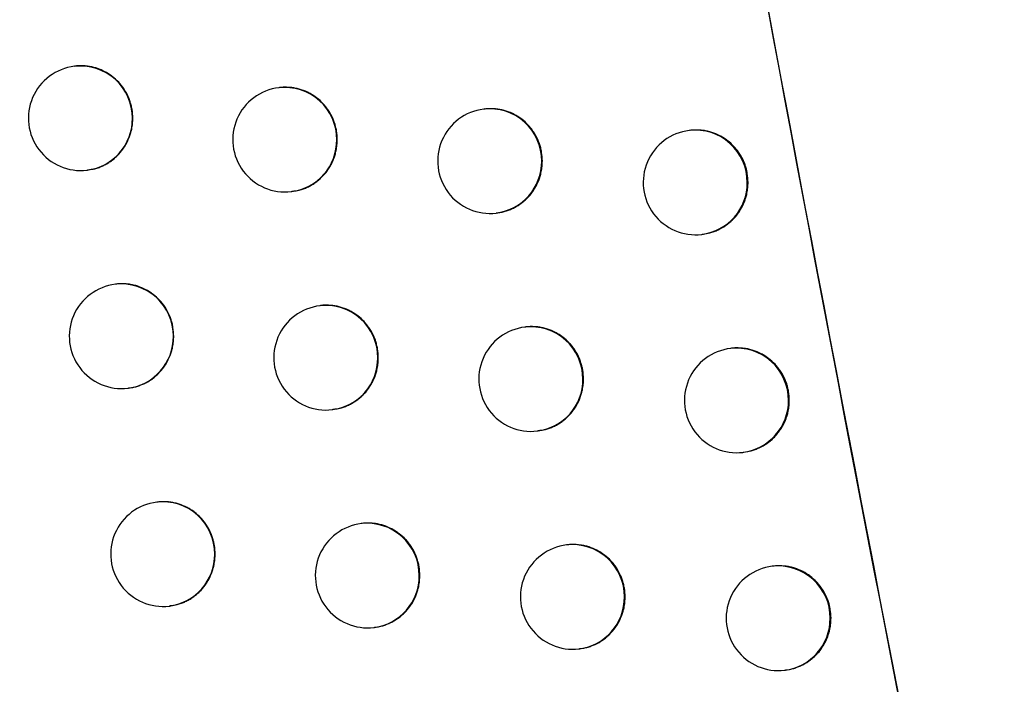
# Model space of a CAD drawing. Header units: millimetres. Extents: x -0.66 to 0.91, y -0.4 to 0.64.
# Tile 130 of 171: x 0.28805 to 0.29746, y 0.04591 to 0.05226. Entities that reach past the tile are written whole.
import ezdxf

# ---------------------------------------------------------------- set-up
doc = ezdxf.new("R2010")
doc.units = ezdxf.units.MM
doc.layers.add('FORMAT', color=7, linetype='Continuous')

msp = doc.modelspace()

# ---------------------------------------------------------------- linework, layer by layer
at = {"layer": 'FORMAT', "color": 7, "linetype": 'Continuous', "lineweight": 25}
for p, q in [((0.288582, 0.051815), (0.288574, 0.051814)), ((0.290535, 0.05161), (0.290527, 0.051609)), ((0.292494, 0.051406), (0.292487, 0.051405)), ((0.29446, 0.051202), (0.294452, 0.051201)), ((0.288693, 0.050821), (0.288699, 0.050822)), ((0.290646, 0.050616), (0.290653, 0.050617)), ((0.292606, 0.050412), (0.292613, 0.050412)), ((0.294571, 0.050208), (0.294578, 0.050209)), ((0.288973, 0.049732), (0.288965, 0.049731)), ((0.290927, 0.049527), (0.29092, 0.049526)), ((0.292888, 0.049322), (0.29288, 0.049322)), ((0.294854, 0.049119), (0.294846, 0.049118)), ((0.289084, 0.048738), (0.289091, 0.048739)), ((0.291039, 0.048533), (0.291045, 0.048534)), ((0.292999, 0.048329), (0.293006, 0.048329)), ((0.294965, 0.048125), (0.294972, 0.048126)), ((0.289369, 0.047649), (0.28936, 0.047648)), ((0.291324, 0.047444), (0.291316, 0.047443)), ((0.293285, 0.04724), (0.293278, 0.047239)), ((0.295252, 0.047037), (0.295245, 0.047036)), ((0.289479, 0.046655), (0.289486, 0.046656)), ((0.291435, 0.046451), (0.291442, 0.046451)), ((0.293397, 0.046246), (0.293404, 0.046247)), ((0.295364, 0.046043), (0.295371, 0.046044))]:
    msp.add_line(p, q, dxfattribs=at)
for centre, radius, start, end in [((0.288633, 0.051318), 0.0005, 96.834402, 276.834402), ((0.28863, 0.051319), 0.0004977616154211, 359.783656, 96.494217), ((0.290587, 0.051113), 0.0005, 96.834402, 276.834402), ((0.290584, 0.051114), 0.0004977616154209, 359.783656, 96.494217), ((0.292546, 0.050908), 0.0005, 96.834402, 276.834402), ((0.292543, 0.05091), 0.0004977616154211, 359.783656, 96.494217), ((0.288632, 0.051314), 0.0004962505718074, 277.081511, 0.459763), ((0.294511, 0.050704), 0.0005, 96.834402, 276.834402), ((0.294508, 0.050706), 0.0004977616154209, 359.783656, 96.494217), ((0.290585, 0.051109), 0.0004962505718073, 277.081511, 0.459763), ((0.292544, 0.050904), 0.0004962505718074, 277.081511, 0.459763), ((0.29451, 0.0507), 0.0004962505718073, 277.081511, 0.459763), ((0.289024, 0.049234), 0.0005, 96.834402, 276.834402), ((0.289021, 0.049236), 0.0004977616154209, 359.783656, 96.494217), ((0.290979, 0.049029), 0.0005, 96.834402, 276.834402), ((0.290976, 0.049031), 0.000497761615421, 359.783656, 96.494217), ((0.289023, 0.04923), 0.0004962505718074, 277.081511, 0.459763), ((0.292939, 0.048825), 0.0005, 96.834402, 276.834402), ((0.292936, 0.048827), 0.0004977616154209, 359.783656, 96.494217), ((0.294905, 0.048621), 0.0005, 96.834402, 276.834402), ((0.294902, 0.048623), 0.000497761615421, 359.783656, 96.494217), ((0.290977, 0.049025), 0.0004962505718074, 277.081511, 0.459763), ((0.292938, 0.048821), 0.0004962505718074, 277.081511, 0.459763), ((0.294904, 0.048618), 0.0004962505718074, 277.081511, 0.459763), ((0.28942, 0.047152), 0.0005, 96.834402, 276.834402), ((0.289417, 0.047154), 0.0004977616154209, 359.783656, 96.494217), ((0.291376, 0.046947), 0.0005, 96.834402, 276.834402), ((0.291372, 0.046949), 0.0004977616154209, 359.783656, 96.494217), ((0.293337, 0.046743), 0.0005, 96.834402, 276.834402), ((0.293334, 0.046745), 0.0004977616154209, 359.783656, 96.494217), ((0.289418, 0.047148), 0.0004962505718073, 277.081511, 0.459763), ((0.295304, 0.046539), 0.0005, 96.834402, 276.834402), ((0.295301, 0.046541), 0.0004977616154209, 359.783656, 96.494217), ((0.291374, 0.046943), 0.0004962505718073, 277.081511, 0.459763), ((0.293335, 0.046739), 0.0004962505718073, 277.081511, 0.459763), ((0.295302, 0.046535), 0.0004962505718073, 277.081511, 0.459763)]:
    msp.add_arc(centre, radius, start, end, dxfattribs=at)
for points, knots in [([(0.30978779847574, 0.0217882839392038), (0.3092530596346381, 0.024637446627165), (0.3065188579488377, 0.0392056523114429), (0.3021269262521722, 0.0655934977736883), (0.2988084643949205, 0.0897799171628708), (0.2973115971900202, 0.102175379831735), (0.2972442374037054, 0.1027331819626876)], [0, 0, 0, 0, 0.1061557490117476, 0.542790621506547, 0.979425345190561, 1, 1, 1, 1]), ([(0.3015124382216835, 0.0213730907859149), (0.3001036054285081, 0.0279605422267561), (0.297285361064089, 0.0411381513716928), (0.2935711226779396, 0.0610178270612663), (0.2901999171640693, 0.080972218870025), (0.2882986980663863, 0.0943342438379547), (0.2873478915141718, 0.1010166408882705)], [0, 0, 0, 0, 0.2497424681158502, 0.4995875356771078, 0.7497419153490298, 1, 1, 1, 1]), ([(0.2884149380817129, 0.0934318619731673), (0.2902897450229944, 0.0813299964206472), (0.2931592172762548, 0.062807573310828), (0.2977849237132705, 0.038726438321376), (0.3003763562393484, 0.0267308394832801), (0.3015958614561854, 0.0210858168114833)], [0, 0, 0, 0, 0.4994650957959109, 0.7644527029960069, 1, 1, 1, 1]), ([(0.2891309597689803, 0.0513179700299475), (0.2891296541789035, 0.0513456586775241), (0.289127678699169, 0.0513875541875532), (0.2891158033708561, 0.0514425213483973), (0.2891037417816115, 0.0514830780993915), (0.2890832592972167, 0.0515352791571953), (0.2890564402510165, 0.0515847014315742), (0.2890238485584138, 0.0516300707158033), (0.2889876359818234, 0.0516725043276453), (0.2889463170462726, 0.0517101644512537), (0.2889008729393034, 0.0517420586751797), (0.2888529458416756, 0.051769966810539), (0.2888017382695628, 0.051791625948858), (0.2887485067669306, 0.0518064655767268), (0.2887078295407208, 0.051814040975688), (0.2886668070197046, 0.0518184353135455), (0.2886253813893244, 0.0518180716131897), (0.2885966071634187, 0.0518185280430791), (0.2885825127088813, 0.0518149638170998), (0.2885820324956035, 0.0518148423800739)], [0, 0, 0, 0, 0.0982060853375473, 0.1485949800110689, 0.1993545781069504, 0.2485071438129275, 0.3479429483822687, 0.398698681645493, 0.4478900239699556, 0.5474026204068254, 0.5981958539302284, 0.6474636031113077, 0.7471307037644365, 0.7980029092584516, 0.847344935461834, 0.8970315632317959, 0.947251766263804, 0.9982028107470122, 1, 1, 1, 1]), ([(0.2910859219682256, 0.051113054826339), (0.2910846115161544, 0.0511407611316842), (0.2910826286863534, 0.051182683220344), (0.2910707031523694, 0.0512376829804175), (0.2910585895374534, 0.0512782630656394), (0.2910380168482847, 0.0513304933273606), (0.2910110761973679, 0.051379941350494), (0.2909783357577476, 0.0514253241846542), (0.2909419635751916, 0.0514677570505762), (0.2909004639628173, 0.0515054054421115), (0.2908548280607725, 0.0515372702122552), (0.2908067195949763, 0.0515651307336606), (0.2907553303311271, 0.0515867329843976), (0.2907019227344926, 0.0516015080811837), (0.2906611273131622, 0.0516090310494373), (0.2906199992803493, 0.0516133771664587), (0.2905784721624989, 0.0516129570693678), (0.2905497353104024, 0.0516134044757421), (0.2905357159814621, 0.0516098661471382), (0.29053534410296, 0.0516097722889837)], [0, 0, 0, 0, 0.098323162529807, 0.1487716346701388, 0.1995911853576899, 0.2488025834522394, 0.3483580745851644, 0.3991759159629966, 0.4484042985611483, 0.5479934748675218, 0.5988278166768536, 0.6480885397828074, 0.7477430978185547, 0.7986108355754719, 0.847903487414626, 0.897540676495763, 0.9477114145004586, 0.9986129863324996, 1, 1, 1, 1]), ([(0.2930467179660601, 0.0509088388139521), (0.2930454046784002, 0.050936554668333), (0.2930434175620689, 0.0509784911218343), (0.293031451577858, 0.0510335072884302), (0.2930192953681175, 0.051074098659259), (0.2929986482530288, 0.0511263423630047), (0.2929716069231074, 0.0511758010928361), (0.2929387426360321, 0.0512211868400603), (0.2929022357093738, 0.0512636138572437), (0.2928605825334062, 0.0513012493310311), (0.292814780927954, 0.0513330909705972), (0.2927665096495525, 0.051360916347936), (0.2927149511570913, 0.0513824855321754), (0.2926613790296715, 0.0513972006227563), (0.2926204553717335, 0.0514047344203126), (0.2925792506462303, 0.0514088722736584), (0.2925374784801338, 0.0514090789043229), (0.2925090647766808, 0.0514078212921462), (0.2924948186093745, 0.0514055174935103), (0.2924944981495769, 0.051405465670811)], [0, 0, 0, 0, 0.0983891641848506, 0.1488712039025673, 0.1997245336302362, 0.2489691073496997, 0.3485921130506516, 0.3994450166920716, 0.4486936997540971, 0.5483248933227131, 0.5991818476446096, 0.6484374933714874, 0.7480827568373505, 0.7989468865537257, 0.848209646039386, 0.8978169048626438, 0.9479577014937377, 0.9988293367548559, 1, 1, 1, 1]), ([(0.2886988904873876, 0.0508257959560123), (0.2887222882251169, 0.0508278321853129), (0.288759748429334, 0.0508310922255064), (0.2888083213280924, 0.0508476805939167), (0.2888466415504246, 0.0508634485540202), (0.2888832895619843, 0.0508826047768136), (0.2889186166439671, 0.0509050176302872), (0.288951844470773, 0.0509303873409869), (0.2889930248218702, 0.0509677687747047), (0.2890294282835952, 0.0510103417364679), (0.2890600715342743, 0.0510570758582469), (0.2890867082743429, 0.0511062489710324), (0.2891071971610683, 0.0511586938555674), (0.2891216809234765, 0.0512165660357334), (0.2891294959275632, 0.0512653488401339), (0.289130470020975, 0.0513003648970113), (0.2891309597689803, 0.0513179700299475)], [0, 0, 0, 0, 0.0986749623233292, 0.157980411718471, 0.2153787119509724, 0.2731792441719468, 0.3316032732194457, 0.3908817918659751, 0.4481984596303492, 0.5641553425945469, 0.6233505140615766, 0.6805723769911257, 0.7963366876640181, 0.8554324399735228, 0.9273153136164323, 1, 1, 1, 1]), ([(0.2950133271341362, 0.0507053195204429), (0.2950120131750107, 0.0507330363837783), (0.2950100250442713, 0.0507749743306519), (0.2949980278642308, 0.0508299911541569), (0.294985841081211, 0.0508705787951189), (0.2949703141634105, 0.050909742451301), (0.2949517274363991, 0.0509472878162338), (0.2949298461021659, 0.0509835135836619), (0.2949050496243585, 0.0510176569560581), (0.2948684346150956, 0.0510600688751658), (0.2948266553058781, 0.0510976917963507), (0.2947807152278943, 0.0511295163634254), (0.2947323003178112, 0.0511573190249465), (0.2946805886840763, 0.0511788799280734), (0.294626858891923, 0.0511935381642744), (0.2945720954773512, 0.0512036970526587), (0.2945163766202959, 0.0512061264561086), (0.294474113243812, 0.0512041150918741), (0.2944598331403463, 0.0512018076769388), (0.2944595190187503, 0.0512017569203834)], [0, 0, 0, 0, 0.0984051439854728, 0.1488952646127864, 0.1997567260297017, 0.2490093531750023, 0.2986064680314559, 0.3487371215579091, 0.399598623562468, 0.4488509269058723, 0.5484897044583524, 0.5993508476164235, 0.6486031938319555, 0.7482420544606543, 0.799103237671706, 0.8483556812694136, 0.9479947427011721, 0.9988560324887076, 1, 1, 1, 1]), ([(0.2906525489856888, 0.0506207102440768), (0.290676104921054, 0.0506227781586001), (0.2907137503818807, 0.0506260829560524), (0.2907625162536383, 0.0506427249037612), (0.2908009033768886, 0.0506585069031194), (0.290837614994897, 0.0506776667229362), (0.290873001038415, 0.050700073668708), (0.2909062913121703, 0.0507254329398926), (0.2909475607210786, 0.0507628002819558), (0.2909840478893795, 0.0508053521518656), (0.2910147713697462, 0.0508520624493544), (0.2910414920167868, 0.0509012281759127), (0.2910620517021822, 0.0509536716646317), (0.2910765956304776, 0.0510115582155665), (0.2910844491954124, 0.0510603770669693), (0.2910854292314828, 0.0510954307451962), (0.2910859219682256, 0.051113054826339)], [0, 0, 0, 0, 0.0989945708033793, 0.1582062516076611, 0.2155240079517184, 0.273243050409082, 0.3315838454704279, 0.390776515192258, 0.4480541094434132, 0.5639298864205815, 0.6230811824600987, 0.6803176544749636, 0.7961097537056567, 0.8552176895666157, 0.9272072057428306, 0.9999999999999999, 0.9999999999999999, 0.9999999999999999, 0.9999999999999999]), ([(0.2926123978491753, 0.0504140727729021), (0.2926220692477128, 0.0504147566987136), (0.2926457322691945, 0.0504164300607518), (0.2926825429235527, 0.0504257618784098), (0.2927224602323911, 0.0504382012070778), (0.2927608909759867, 0.050454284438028), (0.2927976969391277, 0.0504733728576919), (0.2928331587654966, 0.0504958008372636), (0.2928665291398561, 0.0505211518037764), (0.2929079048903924, 0.0505585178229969), (0.2929444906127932, 0.0506010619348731), (0.2929753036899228, 0.0506477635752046), (0.2930021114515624, 0.0506969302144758), (0.2930227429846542, 0.0507493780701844), (0.2930373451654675, 0.0508072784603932), (0.2930452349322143, 0.0508561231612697), (0.2930462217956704, 0.0508912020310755), (0.2930467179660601, 0.0509088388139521)], [0, 0, 0, 0, 0.0405826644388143, 0.0992936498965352, 0.1584366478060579, 0.2156977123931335, 0.2733594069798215, 0.3316416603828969, 0.3907740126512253, 0.4480223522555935, 0.5638377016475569, 0.6229566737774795, 0.680196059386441, 0.7959930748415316, 0.8551024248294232, 0.927149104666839, 1, 1, 1, 1]), ([(0.2945776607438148, 0.0502096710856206), (0.2946012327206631, 0.0502130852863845), (0.294638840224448, 0.0502185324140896), (0.2946880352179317, 0.0502346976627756), (0.2947394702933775, 0.0502559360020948), (0.2947880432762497, 0.0502838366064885), (0.2948325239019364, 0.0503175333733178), (0.2948740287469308, 0.0503549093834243), (0.2949107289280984, 0.0503974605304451), (0.294941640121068, 0.0504441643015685), (0.2949618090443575, 0.0504810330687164), (0.2949787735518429, 0.0505192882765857), (0.2949926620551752, 0.050559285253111), (0.2950039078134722, 0.0506037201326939), (0.2950118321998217, 0.0506525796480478), (0.2950128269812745, 0.0506876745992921), (0.2950133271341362, 0.0507053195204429)], [0, 0, 0, 0, 0.0992826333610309, 0.1583987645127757, 0.2156441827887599, 0.3314532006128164, 0.3905684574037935, 0.4478154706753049, 0.563627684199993, 0.6227445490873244, 0.6799936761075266, 0.7376432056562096, 0.7959128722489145, 0.8550320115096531, 0.927113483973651, 1, 1, 1, 1]), ([(0.2895223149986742, 0.0492347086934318), (0.2895210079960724, 0.049262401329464), (0.2895190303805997, 0.0493043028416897), (0.2895071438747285, 0.0493592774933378), (0.2894950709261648, 0.0493998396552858), (0.2894745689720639, 0.0494520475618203), (0.289447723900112, 0.0495014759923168), (0.2894151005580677, 0.0495468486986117), (0.2893788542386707, 0.0495892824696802), (0.2893374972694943, 0.0496269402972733), (0.289292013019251, 0.0496588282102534), (0.2892440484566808, 0.0496867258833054), (0.289192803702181, 0.0497083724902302), (0.2891395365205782, 0.0497231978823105), (0.2890988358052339, 0.0497307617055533), (0.2890577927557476, 0.049735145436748), (0.2890163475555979, 0.0497347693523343), (0.2889875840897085, 0.049735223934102), (0.2889735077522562, 0.0497316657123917), (0.2889730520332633, 0.0497315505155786)], [0, 0, 0, 0, 0.0982330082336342, 0.1486356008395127, 0.1994089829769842, 0.248575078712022, 0.348038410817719, 0.3988084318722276, 0.4480082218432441, 0.5475382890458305, 0.5983409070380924, 0.6476069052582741, 0.7472708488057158, 0.7981418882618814, 0.847472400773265, 0.8971474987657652, 0.9473561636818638, 0.9982956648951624, 1, 1, 1, 1]), ([(0.2914783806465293, 0.0490299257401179), (0.2914770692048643, 0.0490576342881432), (0.291475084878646, 0.0490995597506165), (0.2914631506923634, 0.0491545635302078), (0.29145102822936, 0.049195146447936), (0.291430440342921, 0.0492473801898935), (0.2914034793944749, 0.0492968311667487), (0.2913707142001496, 0.0493422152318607), (0.2913343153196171, 0.0493846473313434), (0.2912927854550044, 0.0494222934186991), (0.2912471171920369, 0.0494541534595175), (0.2911989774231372, 0.0494820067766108), (0.291147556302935, 0.0495036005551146), (0.2910941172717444, 0.0495183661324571), (0.2910533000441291, 0.0495258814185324), (0.2910121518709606, 0.0495302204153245), (0.2909706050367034, 0.0495297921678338), (0.2909418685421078, 0.0495302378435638), (0.290927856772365, 0.0495267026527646), (0.2909274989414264, 0.049526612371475)], [0, 0, 0, 0, 0.098338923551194, 0.1487954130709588, 0.1996230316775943, 0.2488423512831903, 0.3484139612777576, 0.3992401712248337, 0.4484734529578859, 0.5480727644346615, 0.5989125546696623, 0.6481721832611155, 0.7478247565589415, 0.7986917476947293, 0.8479774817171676, 0.8976077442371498, 0.9477715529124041, 0.9986661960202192, 1, 1, 1, 1]), ([(0.2890903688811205, 0.0487402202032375), (0.2890998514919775, 0.0487408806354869), (0.2891232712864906, 0.0487425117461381), (0.2891597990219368, 0.048751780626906), (0.2891995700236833, 0.0487641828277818), (0.2892378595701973, 0.048780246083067), (0.2892745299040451, 0.0487993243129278), (0.2893098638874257, 0.0488217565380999), (0.289343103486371, 0.0488471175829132), (0.2893842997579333, 0.0488844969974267), (0.2894207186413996, 0.0489270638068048), (0.2894513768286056, 0.0489737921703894), (0.289478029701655, 0.0490229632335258), (0.2894985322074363, 0.0490754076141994), (0.2895130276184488, 0.049133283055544), (0.2895208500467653, 0.0491820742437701), (0.2895218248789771, 0.0492170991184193), (0.2895223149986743, 0.0492347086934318)], [0, 0, 0, 0, 0.0400348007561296, 0.0988764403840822, 0.1581514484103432, 0.2155229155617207, 0.2732963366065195, 0.3316927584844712, 0.3909429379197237, 0.4482425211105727, 0.5641643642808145, 0.6233410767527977, 0.6805582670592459, 0.7963127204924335, 0.8554029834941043, 0.9273004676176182, 1, 1, 1, 1]), ([(0.2934401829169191, 0.0488258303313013), (0.2934388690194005, 0.0488535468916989), (0.2934368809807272, 0.0488954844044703), (0.2934249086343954, 0.0489505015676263), (0.2934127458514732, 0.0489910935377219), (0.2933920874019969, 0.0490433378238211), (0.2933650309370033, 0.0490927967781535), (0.2933321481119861, 0.0491381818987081), (0.2932956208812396, 0.0491806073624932), (0.2932539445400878, 0.0492182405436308), (0.2932081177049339, 0.0492500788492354), (0.2931598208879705, 0.049277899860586), (0.2931082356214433, 0.0492994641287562), (0.2930546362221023, 0.0493141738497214), (0.2930136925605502, 0.0493217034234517), (0.2929724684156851, 0.0493258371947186), (0.2929306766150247, 0.0493260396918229), (0.2929022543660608, 0.0493247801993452), (0.2928880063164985, 0.0493224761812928), (0.2928876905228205, 0.0493224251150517)], [0, 0, 0, 0, 0.0983952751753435, 0.1488804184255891, 0.1997368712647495, 0.2489845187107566, 0.3486137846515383, 0.3994699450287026, 0.4487203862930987, 0.5483552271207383, 0.599214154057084, 0.6484691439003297, 0.7481131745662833, 0.7989767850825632, 0.8482364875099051, 0.8978406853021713, 0.9479784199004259, 0.9988469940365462, 1, 1, 1, 1]), ([(0.2954077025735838, 0.0486224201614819), (0.2954063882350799, 0.0486501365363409), (0.2954043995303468, 0.0486920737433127), (0.2953923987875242, 0.0487470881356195), (0.295380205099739, 0.0487876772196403), (0.2953594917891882, 0.0488399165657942), (0.2953323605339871, 0.0488893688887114), (0.2952993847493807, 0.048934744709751), (0.2952627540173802, 0.0489771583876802), (0.2952209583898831, 0.0490147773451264), (0.2951749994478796, 0.0490466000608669), (0.2951265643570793, 0.0490744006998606), (0.2950748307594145, 0.0490959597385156), (0.2950210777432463, 0.0491106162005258), (0.29496629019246, 0.0491207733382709), (0.294910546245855, 0.0491232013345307), (0.2948682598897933, 0.0491211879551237), (0.2948539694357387, 0.0491188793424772), (0.2948536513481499, 0.0491188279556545)], [0, 0, 0, 0, 0.0984117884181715, 0.1489053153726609, 0.1997702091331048, 0.2490261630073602, 0.3486723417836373, 0.3995372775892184, 0.4487929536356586, 0.548438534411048, 0.5993031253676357, 0.6485593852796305, 0.7482061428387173, 0.7990713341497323, 0.8483281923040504, 0.9479761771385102, 0.9988420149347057, 1, 1, 1, 1]), ([(0.2910447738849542, 0.0485375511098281), (0.2910683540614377, 0.0485396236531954), (0.2911060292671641, 0.0485429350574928), (0.291154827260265, 0.0485595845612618), (0.291193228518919, 0.0485753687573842), (0.2912299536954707, 0.0485945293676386), (0.2912653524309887, 0.0486169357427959), (0.2912986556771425, 0.0486422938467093), (0.2913399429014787, 0.0486796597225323), (0.2913764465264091, 0.0487222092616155), (0.2914071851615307, 0.0487689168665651), (0.2914339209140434, 0.048818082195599), (0.2914544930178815, 0.048870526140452), (0.2914690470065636, 0.0489284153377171), (0.2914769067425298, 0.048977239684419), (0.2914778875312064, 0.0490122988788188), (0.2914783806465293, 0.0490299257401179)], [0, 0, 0, 0, 0.0990347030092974, 0.1582326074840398, 0.215539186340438, 0.273246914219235, 0.3315761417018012, 0.390756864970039, 0.4480295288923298, 0.5638950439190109, 0.6230407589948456, 0.6802797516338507, 0.7960767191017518, 0.8551868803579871, 0.9271916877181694, 1, 1, 1, 1]), ([(0.2930052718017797, 0.0483332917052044), (0.2930289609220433, 0.0483353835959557), (0.2930667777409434, 0.0483387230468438), (0.293115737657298, 0.0483554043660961), (0.2931542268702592, 0.0483712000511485), (0.2931910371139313, 0.048390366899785), (0.2932265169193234, 0.0484127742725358), (0.2932599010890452, 0.0484381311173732), (0.2933012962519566, 0.0484754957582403), (0.2933378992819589, 0.0485180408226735), (0.2933687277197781, 0.0485647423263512), (0.2933955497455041, 0.0486139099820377), (0.2934161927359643, 0.0486663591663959), (0.2934308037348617, 0.0487242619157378), (0.2934386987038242, 0.0487731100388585), (0.2934396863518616, 0.0488081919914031), (0.2934401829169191, 0.0488258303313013)], [0, 0, 0, 0, 0.0991729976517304, 0.1583177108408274, 0.2155822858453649, 0.2732474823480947, 0.3315332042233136, 0.3906689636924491, 0.4479241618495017, 0.5637532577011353, 0.6228790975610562, 0.680128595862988, 0.7959459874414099, 0.8550656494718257, 0.9271305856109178, 1, 1, 1, 1]), ([(0.2949718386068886, 0.0481267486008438), (0.2949954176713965, 0.0481301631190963), (0.295033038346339, 0.0481356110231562), (0.2950822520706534, 0.0481517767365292), (0.2951337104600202, 0.0481730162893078), (0.2951823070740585, 0.0482009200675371), (0.2952268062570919, 0.0482346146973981), (0.2952579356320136, 0.0482626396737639), (0.2952864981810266, 0.0482930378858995), (0.2953127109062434, 0.0483261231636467), (0.2953513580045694, 0.0483844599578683), (0.2953802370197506, 0.0484495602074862), (0.2953982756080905, 0.0485208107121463), (0.2954062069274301, 0.0485696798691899), (0.295407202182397, 0.0486047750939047), (0.2954077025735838, 0.0486224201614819)], [0, 0, 0, 0, 0.0992973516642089, 0.1584300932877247, 0.2156932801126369, 0.3315382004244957, 0.3906717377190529, 0.4479375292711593, 0.5056038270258, 0.5638904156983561, 0.6230266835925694, 0.7958456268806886, 0.8549840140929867, 0.9270893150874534, 1, 1, 1, 1]), ([(0.2899181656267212, 0.0471522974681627), (0.2899168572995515, 0.0471799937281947), (0.2899148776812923, 0.0472219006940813), (0.2899029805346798, 0.0472768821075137), (0.2898908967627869, 0.0473174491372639), (0.2898703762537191, 0.0473696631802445), (0.2898435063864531, 0.0474190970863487), (0.2898108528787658, 0.0474644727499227), (0.2897745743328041, 0.047506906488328), (0.2897331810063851, 0.04754456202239), (0.2896876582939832, 0.0475764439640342), (0.2896396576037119, 0.0476043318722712), (0.2895883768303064, 0.0476259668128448), (0.28953507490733, 0.0476407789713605), (0.2894943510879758, 0.0476483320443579), (0.2894532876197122, 0.0476527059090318), (0.289411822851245, 0.0476523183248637), (0.2893830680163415, 0.0476527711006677), (0.2893690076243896, 0.0476492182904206), (0.2893685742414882, 0.0476491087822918)], [0, 0, 0, 0, 0.0982575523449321, 0.1486726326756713, 0.1994585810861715, 0.2486370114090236, 0.3481254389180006, 0.3989084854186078, 0.4481159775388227, 0.5476619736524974, 0.5984731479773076, 0.647737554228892, 0.7473986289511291, 0.7982686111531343, 0.8475886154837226, 0.8972531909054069, 0.947451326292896, 0.9983802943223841, 1, 1, 1, 1]), ([(0.2918753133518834, 0.0469476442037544), (0.2918740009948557, 0.0469753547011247), (0.2918720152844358, 0.0470172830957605), (0.2918600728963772, 0.047072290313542), (0.2918479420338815, 0.0471128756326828), (0.291827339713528, 0.0471651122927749), (0.2918003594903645, 0.0472145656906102), (0.29176757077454, 0.0472599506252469), (0.2917311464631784, 0.0473023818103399), (0.2916895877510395, 0.0473400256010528), (0.2916438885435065, 0.0473718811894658), (0.2915957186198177, 0.0473997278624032), (0.2915442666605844, 0.0474213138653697), (0.2914907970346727, 0.0474360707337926), (0.2914499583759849, 0.0474435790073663), (0.291408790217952, 0.0474479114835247), (0.2913672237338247, 0.0474474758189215), (0.2913384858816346, 0.0474479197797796), (0.2913244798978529, 0.0474443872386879), (0.2913241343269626, 0.0474443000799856)], [0, 0, 0, 0, 0.0983527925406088, 0.1488163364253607, 0.1996510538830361, 0.24887734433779, 0.3484631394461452, 0.3992967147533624, 0.448534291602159, 0.548142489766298, 0.5989870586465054, 0.6482456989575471, 0.7478964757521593, 0.7987627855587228, 0.8480423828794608, 0.8976665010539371, 0.9478241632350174, 0.9987126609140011, 1, 1, 1, 1]), ([(0.2938381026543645, 0.0467436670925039), (0.293836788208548, 0.0467713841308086), (0.2938347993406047, 0.0468133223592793), (0.2938228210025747, 0.0468683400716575), (0.2938106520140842, 0.0469089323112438), (0.293789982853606, 0.0469611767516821), (0.2937629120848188, 0.047010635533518), (0.2937300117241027, 0.0470560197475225), (0.2936934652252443, 0.0470984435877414), (0.2936517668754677, 0.0471360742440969), (0.2936059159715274, 0.0471679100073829), (0.2935575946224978, 0.0471957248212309), (0.2935059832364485, 0.0472172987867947), (0.2934523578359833, 0.0472319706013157), (0.2933976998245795, 0.0472421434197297), (0.2933420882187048, 0.0472445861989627), (0.2932999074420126, 0.0472425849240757), (0.2932856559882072, 0.0472402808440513), (0.2932853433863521, 0.0472402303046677)], [0, 0, 0, 0, 0.0984086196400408, 0.1489005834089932, 0.1997639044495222, 0.2490182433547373, 0.3486610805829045, 0.3995242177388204, 0.4487802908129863, 0.5484265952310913, 0.5992914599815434, 0.6485502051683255, 0.7482019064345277, 0.799069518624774, 0.848331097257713, 0.9479885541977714, 0.998859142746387, 0.9999999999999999, 0.9999999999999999, 0.9999999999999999, 0.9999999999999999]), ([(0.2894855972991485, 0.0466600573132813), (0.2895090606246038, 0.0466621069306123), (0.2895465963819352, 0.0466653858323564), (0.2895952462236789, 0.0466819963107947), (0.2896335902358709, 0.0466977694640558), (0.2896702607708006, 0.0467169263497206), (0.2897056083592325, 0.0467393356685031), (0.2897388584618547, 0.0467646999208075), (0.289780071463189, 0.0468020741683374), (0.2898165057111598, 0.0468446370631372), (0.2898471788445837, 0.0468913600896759), (0.2898738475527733, 0.0469405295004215), (0.2898943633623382, 0.0469929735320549), (0.2899088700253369, 0.047050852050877), (0.2899166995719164, 0.0470996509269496), (0.2899176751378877, 0.0471346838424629), (0.2899181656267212, 0.0471522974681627)], [0, 0, 0, 0, 0.0988115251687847, 0.1580750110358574, 0.2154378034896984, 0.2732024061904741, 0.3315897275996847, 0.3908303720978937, 0.4481302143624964, 0.5640521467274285, 0.6232283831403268, 0.6804571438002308, 0.7962346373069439, 0.8553362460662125, 0.9272668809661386, 1, 1, 1, 1]), ([(0.2958065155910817, 0.0465403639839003), (0.295805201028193, 0.0465680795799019), (0.2958032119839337, 0.046610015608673), (0.295791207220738, 0.0466650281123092), (0.2957790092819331, 0.0467056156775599), (0.2957582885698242, 0.0467578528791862), (0.295731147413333, 0.0468073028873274), (0.295698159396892, 0.0468526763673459), (0.2956615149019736, 0.0468950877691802), (0.2956197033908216, 0.0469327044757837), (0.2955737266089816, 0.046964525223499), (0.2955252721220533, 0.0469923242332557), (0.295473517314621, 0.0470138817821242), (0.2954197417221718, 0.0470285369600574), (0.2953649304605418, 0.0470386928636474), (0.295309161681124, 0.047041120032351), (0.2952668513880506, 0.0470391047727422), (0.2952525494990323, 0.0470367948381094), (0.295252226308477, 0.0470367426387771)], [0, 0, 0, 0, 0.0984086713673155, 0.1489005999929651, 0.1997638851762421, 0.2490182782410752, 0.3486612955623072, 0.3995246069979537, 0.448778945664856, 0.5484217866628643, 0.5992849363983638, 0.648540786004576, 0.7481866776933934, 0.7990513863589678, 0.8483087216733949, 0.9479576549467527, 0.9988239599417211, 1, 1, 1, 1]), ([(0.2914418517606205, 0.0464529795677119), (0.2914514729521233, 0.0464536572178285), (0.2914750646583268, 0.046455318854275), (0.2915117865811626, 0.0464646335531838), (0.2915516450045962, 0.0464770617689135), (0.2915900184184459, 0.0464931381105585), (0.2916267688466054, 0.0465122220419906), (0.2916621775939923, 0.0465346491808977), (0.2916954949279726, 0.0465600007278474), (0.291736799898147, 0.0465973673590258), (0.2917733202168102, 0.0466399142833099), (0.291804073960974, 0.046686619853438), (0.2918308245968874, 0.0467357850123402), (0.2918514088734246, 0.0467882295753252), (0.2918659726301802, 0.0468461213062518), (0.2918738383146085, 0.0468949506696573), (0.2918748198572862, 0.0469300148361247), (0.2918753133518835, 0.0469476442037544)], [0, 0, 0, 0, 0.0404561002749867, 0.0992006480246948, 0.1583775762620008, 0.2156658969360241, 0.2733551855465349, 0.3316656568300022, 0.3908271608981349, 0.4480872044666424, 0.5639269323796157, 0.623059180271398, 0.6802921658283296, 0.7960767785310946, 0.8551804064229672, 0.9271884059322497, 1, 1, 1, 1]), ([(0.2934033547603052, 0.0462488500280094), (0.2934130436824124, 0.0462495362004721), (0.29343673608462, 0.0462512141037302), (0.2934735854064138, 0.0462605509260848), (0.2935135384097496, 0.0462729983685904), (0.2935648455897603, 0.0462944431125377), (0.2936133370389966, 0.0463222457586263), (0.2936577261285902, 0.0463559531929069), (0.293699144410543, 0.0463933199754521), (0.293735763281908, 0.0464358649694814), (0.2937666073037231, 0.0464825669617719), (0.2937934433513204, 0.0465317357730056), (0.2938140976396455, 0.0465841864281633), (0.2938287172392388, 0.0466420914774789), (0.2938366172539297, 0.0466909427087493), (0.2938376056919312, 0.0467260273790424), (0.2938381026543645, 0.0467436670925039)], [0, 0, 0, 0, 0.0406172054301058, 0.0993215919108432, 0.1584578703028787, 0.2157160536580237, 0.3315512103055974, 0.39068018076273, 0.447931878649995, 0.5637537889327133, 0.6228758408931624, 0.6801244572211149, 0.795940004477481, 0.8550586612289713, 0.9271270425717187, 1, 1, 1, 1]), ([(0.2953704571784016, 0.0460446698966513), (0.2953940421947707, 0.0460480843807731), (0.2954316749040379, 0.0460535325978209), (0.2954809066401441, 0.0460696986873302), (0.2955323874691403, 0.0460909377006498), (0.2955810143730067, 0.0461188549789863), (0.295647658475, 0.046169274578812), (0.2956962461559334, 0.0462210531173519), (0.2957501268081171, 0.0463023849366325), (0.2957790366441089, 0.0463674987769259), (0.2957970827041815, 0.0464387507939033), (0.295805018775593, 0.0464876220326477), (0.2958060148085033, 0.0465227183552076), (0.2958065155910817, 0.0465403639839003)], [0, 0, 0, 0, 0.0993188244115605, 0.1584750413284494, 0.2157625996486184, 0.3316567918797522, 0.390815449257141, 0.5637042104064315, 0.6228663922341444, 0.795758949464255, 0.8549226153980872, 0.9270584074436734, 1, 1, 1, 1])]:
    msp.add_open_spline(points, degree=3, knots=knots, dxfattribs=at)

doc.saveas('drawing.dxf')
